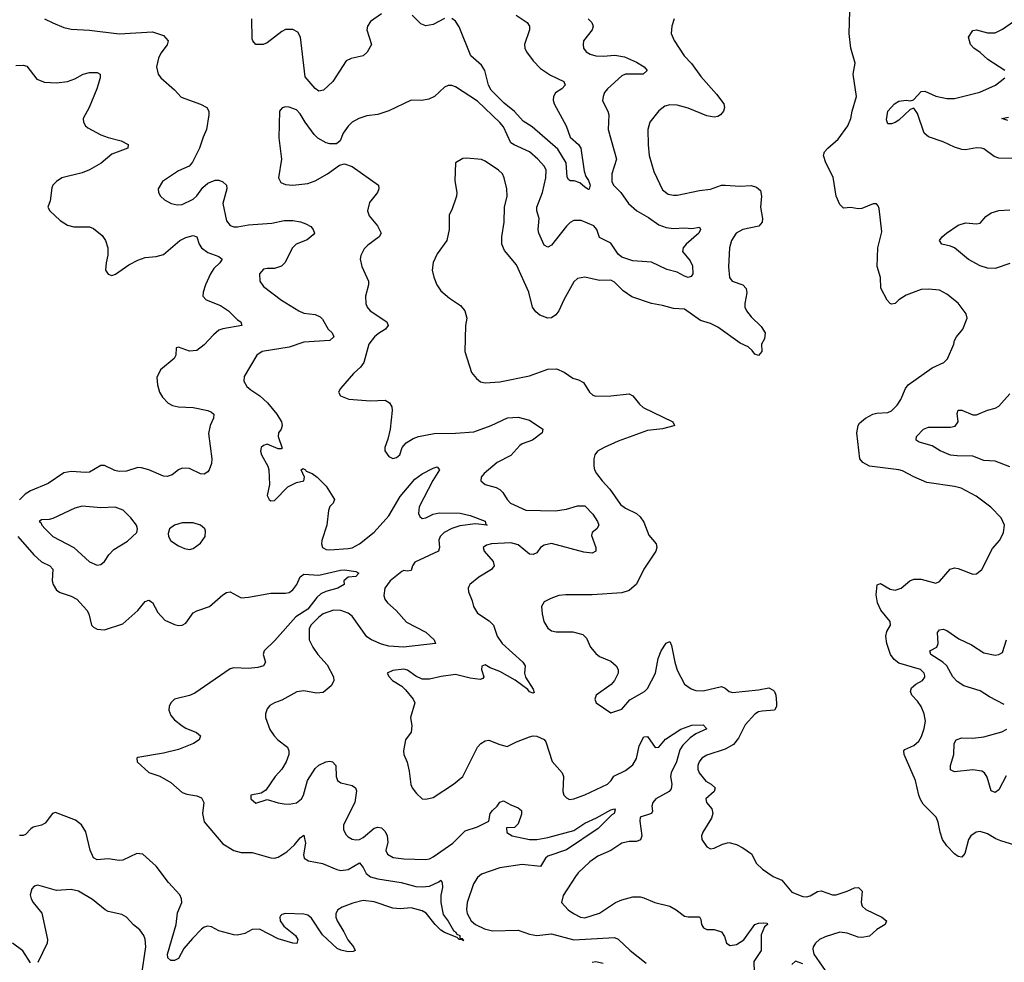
# Model space of a CAD drawing. Header units: inches. Extents: x 2143765 to 2212928, y 878963 to 1017374.
# Tile 235 of 256: x 2160731 to 2166060, y 1001906 to 1007005. Entities that reach past the tile are written whole.
import ezdxf

# ---------------------------------------------------------------- set-up
doc = ezdxf.new("R2010")
doc.units = ezdxf.units.IN
doc.header["$MEASUREMENT"] = 0
doc.layers.add('C1060', color=7, linetype='Continuous')

msp = doc.modelspace()

# ---------------------------------------------------------------- linework, layer by layer
at = {"layer": 'C1060', "color": 5}
for points, elevation in [([(2162690, 1007036.8), (2162630, 1006994.2), (2162614, 1006970), (2162610.2, 1006950), (2162635.3, 1006870), (2162611.3, 1006828.7), (2162590, 1006808.3), (2162525.4, 1006794.6), (2162498.5, 1006781.5), (2162427, 1006670), (2162376.1, 1006623.9), (2162350, 1006618.7), (2162330, 1006631.8), (2162276, 1006696), (2162250.7, 1006910.7), (2162237.2, 1006937.2), (2162210, 1006951.2), (2162170, 1006951.1), (2162150, 1006940.5), (2162070, 1006878.9), (2162049.7, 1006869.7), (2162009.7, 1006869.7), (2161993.6, 1006890), (2161990, 1006902), (2161986.9, 1007010)], 340), ([(2163030, 1007010.7), (2162970, 1006979.3), (2162930, 1006971.9), (2162902, 1006982), (2162855.1, 1007030)], 340), ([(2163418.4, 1007030), (2163477.1, 1006990), (2163490.4, 1006970), (2163490.3, 1006950), (2163464, 1006870), (2163465.3, 1006850), (2163474.3, 1006830), (2163510, 1006782.6), (2163550, 1006740.9), (2163604.5, 1006704.5), (2163676.4, 1006670), (2163683.1, 1006650), (2163664.9, 1006630), (2163631.8, 1006608.2), (2163620.7, 1006590), (2163618.8, 1006570), (2163623.2, 1006550), (2163688.4, 1006430), (2163710.3, 1006370), (2163755.6, 1006330), (2163768.9, 1006310), (2163786.1, 1006186.1), (2163795.8, 1006155.8), (2163810, 1006135.3), (2163819.2, 1006110), (2163812.7, 1006087.2), (2163810, 1006085.6), (2163790, 1006098.9), (2163763, 1006123), (2163733.2, 1006133.2), (2163710, 1006133.3), (2163700.8, 1006140.8), (2163693.7, 1006153.7), (2163688.2, 1006230), (2163643.7, 1006303.7), (2163504.9, 1006424.9), (2163456, 1006456), (2163410, 1006508.3), (2163353.6, 1006553.6), (2163283.9, 1006623.9), (2163268.6, 1006650), (2163248.6, 1006730), (2163230, 1006758.3), (2163173.6, 1006810), (2163110, 1006965.8), (2163090, 1006996.5), (2163070, 1007010.7)], 340), ([(2166164.5, 1002524.5), (2166042.3, 1002562.3), (2166014.1, 1002574.1), (2165970, 1002601.3), (2165930, 1002613.7), (2165907.3, 1002610), (2165878.7, 1002590), (2165866.7, 1002570), (2165846.1, 1002493.9), (2165830, 1002474.5), (2165810, 1002478), (2165790, 1002492.8), (2165750, 1002535.1), (2165726.3, 1002570), (2165712.5, 1002610), (2165703, 1002663), (2165691.1, 1002690), (2165622.1, 1002762.1), (2165606.5, 1002786.5), (2165597, 1002810), (2165579.8, 1002890), (2165518, 1003030), (2165516.9, 1003050), (2165522.4, 1003057.6), (2165570, 1003078.5), (2165598.2, 1003101.8), (2165612.7, 1003127.3), (2165627.2, 1003170), (2165633.2, 1003210), (2165626.2, 1003250), (2165609.8, 1003290), (2165590, 1003318.9), (2165559.7, 1003350), (2165552.8, 1003370), (2165558, 1003390), (2165580.7, 1003410), (2165617.6, 1003430), (2165630, 1003447.7), (2165630, 1003455.3), (2165627.1, 1003470), (2165606, 1003490), (2165490, 1003523.7), (2165463.6, 1003543.6), (2165444.5, 1003570), (2165425.4, 1003630), (2165419, 1003670), (2165424.1, 1003695.9), (2165445.1, 1003730), (2165443.1, 1003750), (2165392, 1003810), (2165373.6, 1003850), (2165366, 1003894), (2165372.1, 1003947.9), (2165390, 1003955.5), (2165443.4, 1003923.4), (2165470, 1003918), (2165502, 1003930), (2165549.6, 1003970), (2165570, 1003978), (2165610, 1003978), (2165690, 1003957.1), (2165710, 1003964.9), (2165767.5, 1004032.5), (2165790, 1004039.5), (2165810, 1004036.4), (2165890, 1004004.9), (2165910, 1004007.3), (2165939.5, 1004030), (2165995.6, 1004144.4), (2166037, 1004190), (2166055.1, 1004230), (2166060.9, 1004270), (2166043.7, 1004310), (2165987.2, 1004367.2), (2165907.2, 1004427.2), (2165826, 1004470), (2165790, 1004480.4), (2165641.1, 1004501.1), (2165570, 1004531.4), (2165510, 1004564.7), (2165490.3, 1004570.3), (2165330, 1004589.3), (2165294, 1004610), (2165278.5, 1004630), (2165262, 1004770), (2165268.7, 1004810), (2165277.5, 1004822.5), (2165309.6, 1004850), (2165349, 1004871), (2165370, 1004876.9), (2165430, 1004880.3), (2165450.6, 1004889.4), (2165479.6, 1004920.4), (2165499.7, 1004950), (2165526.3, 1005010), (2165540.5, 1005030), (2165670, 1005122.3), (2165732.7, 1005150), (2165752.3, 1005170), (2165787.3, 1005250), (2165791.6, 1005270), (2165802.4, 1005290), (2165835.1, 1005330), (2165859.5, 1005390), (2165853.4, 1005413.4), (2165811.4, 1005471.4), (2165750, 1005519.5), (2165710, 1005540.7), (2165650, 1005547.6), (2165610, 1005545.1), (2165530, 1005514), (2165490.3, 1005489.7), (2165470, 1005469.5), (2165450, 1005466), (2165442, 1005470), (2165426.8, 1005486.8), (2165391.6, 1005551.6), (2165389.8, 1005610), (2165372.9, 1005670), (2165375.8, 1005770), (2165396.6, 1005856.6), (2165383.1, 1005983.1), (2165378, 1005998), (2165368.7, 1006008.7), (2165350, 1006009), (2165290, 1005983.7), (2165270, 1005982), (2165230, 1005989.6), (2165190, 1005984.5), (2165170, 1006005.2), (2165150, 1006049.3), (2165133.5, 1006153.5), (2165095.1, 1006230), (2165081.6, 1006270), (2165083, 1006277), (2165087, 1006290), (2165104.5, 1006310), (2165161.1, 1006358.9), (2165212.6, 1006430), (2165229.7, 1006470), (2165236.2, 1006510), (2165260.4, 1006590), (2165242.9, 1006710), (2165252.3, 1006770), (2165229.4, 1006850), (2165220.9, 1006930), (2165224.5, 1007050)], 380), ([(2160866, 1007010), (2160910, 1006987.6), (2160970, 1006963.1), (2161010, 1006953.1), (2161110, 1006948.9), (2161270, 1006927.9), (2161450, 1006938.8), (2161510, 1006918.8), (2161534.8, 1006890), (2161530, 1006868.7), (2161495.5, 1006824.5), (2161483.4, 1006796.6), (2161472.4, 1006750), (2161480.4, 1006710), (2161494.9, 1006690), (2161570, 1006624.9), (2161604.8, 1006584.8), (2161710, 1006547.9), (2161744.4, 1006530), (2161755.6, 1006510), (2161755.6, 1006490), (2161742.6, 1006410), (2161724.2, 1006370), (2161704.9, 1006310), (2161665.8, 1006234.2), (2161647.7, 1006212.3), (2161590, 1006186.3), (2161504.4, 1006130), (2161480.5, 1006090), (2161482, 1006070), (2161492.7, 1006050), (2161515.5, 1006030), (2161551.2, 1006011.2), (2161583.7, 1006003.7), (2161610, 1006005.5), (2161670, 1006033.4), (2161690, 1006052.2), (2161722.9, 1006097.1), (2161750, 1006120.9), (2161790, 1006137), (2161810, 1006137), (2161830, 1006128.5), (2161850.5, 1006110), (2161852.4, 1006090), (2161830.2, 1006010), (2161850, 1005917.3), (2161871.1, 1005891.1), (2161890, 1005884.5), (2161910, 1005885), (2161970, 1005895.9), (2162095.5, 1005904.5), (2162162.3, 1005917.7), (2162210, 1005918.2), (2162251.7, 1005911.7), (2162280.5, 1005900.5), (2162306.3, 1005886.3), (2162319.3, 1005870), (2162327.2, 1005850), (2162319.7, 1005840.3), (2162286.8, 1005813.2), (2162228.5, 1005790), (2162208.5, 1005770), (2162196.4, 1005750), (2162168.9, 1005691.1), (2162148.8, 1005671.2), (2162110, 1005658.7), (2162070, 1005659.7), (2162050, 1005655.6), (2162028.9, 1005630), (2162030.4, 1005590), (2162050, 1005562), (2162148, 1005488), (2162242.4, 1005430), (2162270, 1005417.8), (2162330, 1005409.1), (2162356.7, 1005396.7), (2162370, 1005384.4), (2162400.6, 1005330), (2162423.2, 1005310), (2162431.8, 1005290), (2162410, 1005269.9), (2162270, 1005261.2), (2162190, 1005232.5), (2162042.8, 1005210), (2162015.5, 1005190), (2161945.9, 1005074.1), (2161944.9, 1005050), (2161961, 1005021), (2161981.7, 1005001.7), (2162030.9, 1004970.9), (2162072.2, 1004932.2), (2162123.6, 1004870), (2162148.9, 1004830), (2162151.8, 1004810), (2162145.7, 1004790), (2162131.6, 1004770), (2162130.2, 1004750), (2162152.8, 1004687.2), (2162150, 1004683.6), (2162130, 1004684.1), (2162070, 1004708.2), (2162050, 1004702), (2162038, 1004690), (2162035.5, 1004670), (2162040.5, 1004650), (2162074.9, 1004590), (2162079.3, 1004570), (2162082.8, 1004490), (2162071.3, 1004430), (2162082, 1004410), (2162090, 1004402), (2162110, 1004404.7), (2162182.7, 1004477.3), (2162230, 1004502), (2162269, 1004511), (2162272.7, 1004530), (2162254, 1004570), (2162263.6, 1004576.4), (2162278, 1004570), (2162282.6, 1004562.6), (2162313.4, 1004550), (2162342, 1004530), (2162390, 1004480.5), (2162434.6, 1004410), (2162428.4, 1004390), (2162409.3, 1004370.7), (2162402, 1004350), (2162393.5, 1004270), (2162367.3, 1004187.3), (2162365.2, 1004170), (2162370.3, 1004150.3), (2162390, 1004139), (2162410, 1004137.3), (2162510, 1004143.5), (2162530, 1004147.8), (2162570, 1004170.2), (2162650, 1004233.2), (2162730, 1004321.8), (2162790, 1004425.5), (2162870, 1004519.3), (2162910, 1004547.3), (2162970, 1004579.5), (2162990, 1004585.5), (2163003.8, 1004570), (2162967.8, 1004512.2), (2162892.8, 1004370), (2162890, 1004334), (2162897.3, 1004317.3), (2162910, 1004306), (2162930, 1004310.4), (2162969.8, 1004330.2), (2163002.2, 1004337.8), (2163115.8, 1004335.8), (2163170, 1004322.8), (2163250, 1004291.5), (2163254.8, 1004274.8), (2163262, 1004270), (2163197.4, 1004277.4), (2163113, 1004267), (2163070, 1004253.2), (2163028.8, 1004231.2), (2163007.6, 1004210), (2162999.8, 1004190), (2163003.5, 1004150), (2162998, 1004130), (2162870.2, 1004070), (2162857.4, 1004050), (2162850, 1004024.4), (2162830, 1004021.7), (2162810, 1004025.5), (2162800.2, 1004019.8), (2162736.3, 1003970), (2162707.5, 1003930), (2162701.7, 1003890), (2162707.8, 1003870), (2162721.8, 1003850), (2162768.5, 1003808.5), (2162825.3, 1003745.3), (2162930, 1003691.8), (2162974.4, 1003650), (2162981, 1003630), (2162809.5, 1003610.5), (2162730, 1003616.2), (2162690, 1003626), (2162635.3, 1003650), (2162610, 1003667), (2162530, 1003777.7), (2162510, 1003793.6), (2162470, 1003809.1), (2162430, 1003809.9), (2162373.4, 1003790), (2162350, 1003773.2), (2162307.9, 1003730), (2162298.3, 1003710), (2162298.7, 1003650), (2162318, 1003610), (2162345.3, 1003570), (2162394.8, 1003514.8), (2162428.9, 1003450), (2162431.6, 1003428.4), (2162417.8, 1003402.2), (2162374.3, 1003365.7), (2162337.6, 1003362.4), (2162270, 1003374.8), (2162231.3, 1003368.7), (2162150, 1003322.9), (2162110, 1003309.4), (2162085.5, 1003294.5), (2162070, 1003277.2), (2162061.6, 1003250), (2162062.4, 1003230), (2162084.8, 1003164.8), (2162108, 1003130), (2162127.7, 1003110), (2162180.5, 1003070), (2162188.5, 1003050), (2162188.5, 1003030), (2162174.4, 1002990), (2162150.4, 1002950), (2162113.4, 1002910), (2162062.8, 1002837.2), (2162038.8, 1002821.2), (2161982, 1002810), (2161982, 1002790), (2162010, 1002767.3), (2162070, 1002786), (2162130, 1002768), (2162163.4, 1002763.4), (2162190, 1002761.6), (2162230, 1002768.8), (2162256.9, 1002790), (2162267.1, 1002810), (2162289.7, 1002890), (2162330, 1002954.4), (2162350, 1002972.4), (2162389, 1002990), (2162410, 1002994), (2162424.7, 1002990), (2162443, 1002970), (2162444.2, 1002910), (2162450.5, 1002890), (2162470, 1002877), (2162530, 1002862.6), (2162548.2, 1002850), (2162553.5, 1002833.5), (2162545.8, 1002770), (2162484.6, 1002650), (2162484.4, 1002624.4), (2162497.3, 1002597.3), (2162510, 1002583.8), (2162531.5, 1002571.5), (2162550, 1002567.9), (2162570, 1002570.2), (2162590, 1002581.5), (2162649.4, 1002630.6), (2162670, 1002636.3), (2162690, 1002632.8), (2162710, 1002613.7), (2162720.2, 1002590), (2162724.2, 1002555.8), (2162713.7, 1002510), (2162722.4, 1002490), (2162753.5, 1002473.5), (2162810, 1002464.9), (2162930, 1002462.4), (2162950, 1002466.2), (2162970, 1002476.5), (2163074.8, 1002550), (2163142.2, 1002617.8), (2163210, 1002639.1), (2163270.5, 1002669.5), (2163278.3, 1002710), (2163290, 1002727.3), (2163315.6, 1002750), (2163330, 1002772.4), (2163350, 1002779.5), (2163390, 1002757), (2163430, 1002741.7), (2163446.5, 1002726.5), (2163447.8, 1002707.8), (2163430, 1002655.3), (2163410, 1002635.3), (2163366.8, 1002633.2), (2163368.7, 1002608.7), (2163396.3, 1002590), (2163490, 1002569.4), (2163529.5, 1002569.5), (2163590, 1002580.4), (2163730, 1002618.4), (2163790, 1002658.5), (2163853.1, 1002686.9), (2163930, 1002730.2), (2163950, 1002735.3), (2163954.9, 1002730), (2163948.2, 1002710), (2163936.6, 1002703.4), (2163861.6, 1002630), (2163690, 1002514.9), (2163590, 1002480.4), (2163577.5, 1002470), (2163550, 1002424.1), (2163450, 1002435.1), (2163330, 1002416.2), (2163230, 1002382.9), (2163210, 1002364.7), (2163187.7, 1002330), (2163154, 1002230), (2163149.4, 1002190.6), (2163152.7, 1002170), (2163174.3, 1002130), (2163198.2, 1002110), (2163246.9, 1002086.9), (2163290, 1002076.9), (2163430, 1002079.1), (2163490, 1002058.9), (2163530, 1002050.7), (2163610, 1002059), (2163730, 1002027.7), (2163950, 1002039.5), (2163970.2, 1002030.2), (2164034.9, 1001970), (2164122, 1001902)], 340), ([(2163808, 1007010), (2163828.6, 1006988.6), (2163834.4, 1006970), (2163830.3, 1006950), (2163783.7, 1006890), (2163780.3, 1006870), (2163783.1, 1006850), (2163797, 1006830), (2163818, 1006818), (2163849.5, 1006809.5), (2163890, 1006806.8), (2163952.8, 1006812.8), (2164004.5, 1006804.5), (2164070, 1006775.4), (2164110.4, 1006750), (2164128.2, 1006730), (2164106, 1006710), (2164010, 1006709.9), (2163990, 1006701.6), (2163912.2, 1006630), (2163896.5, 1006610), (2163888.4, 1006590), (2163885.3, 1006565.3), (2163914.6, 1006510), (2163920.2, 1006490), (2163915.9, 1006410), (2163960.6, 1006250), (2163935.9, 1006170), (2163935.6, 1006130), (2163944.5, 1006110), (2163985.2, 1006070), (2164025.5, 1006010), (2164071.8, 1005970), (2164135, 1005935), (2164190, 1005894.8), (2164230, 1005880.4), (2164270, 1005875), (2164330, 1005878.7), (2164370, 1005875.4), (2164410, 1005882.4), (2164416.9, 1005870), (2164406.3, 1005850), (2164338.7, 1005790), (2164323.1, 1005770), (2164318.7, 1005750), (2164360.6, 1005700.6), (2164372.5, 1005672.5), (2164373.7, 1005630), (2164365.3, 1005614.7), (2164350, 1005610.7), (2164330, 1005617.7), (2164290, 1005638.1), (2164234.2, 1005654.2), (2164150, 1005692.6), (2164050, 1005699.7), (2163990, 1005720.7), (2163970, 1005737.2), (2163930, 1005796.5), (2163870, 1005827.1), (2163855, 1005870), (2163838.5, 1005890), (2163770, 1005918.4), (2163730, 1005918.5), (2163710, 1005906.8), (2163690, 1005887.6), (2163610, 1005785.1), (2163590, 1005773.6), (2163570, 1005785.1), (2163541.4, 1005850), (2163538.2, 1005870), (2163542.2, 1005930), (2163529.9, 1005970), (2163529.9, 1005989.9), (2163560.5, 1006070), (2163579, 1006150), (2163579.9, 1006190), (2163571.2, 1006210), (2163535.9, 1006250), (2163490, 1006289), (2163406.9, 1006326.9), (2163390, 1006338.8), (2163350, 1006425.7), (2163330, 1006448.8), (2163210, 1006564.2), (2163090, 1006641.6), (2163070, 1006649.6), (2163050, 1006649.5), (2163030, 1006639.3), (2162976.3, 1006590), (2162945.5, 1006574.5), (2162908.2, 1006568.2), (2162850.4, 1006569.6), (2162730, 1006511.3), (2162670, 1006492), (2162610, 1006484.2), (2162566.8, 1006470), (2162530, 1006449.6), (2162510, 1006429.5), (2162482, 1006390), (2162466, 1006350), (2162446, 1006334), (2162410, 1006332.8), (2162390, 1006338.4), (2162344.3, 1006364.3), (2162324.4, 1006384.4), (2162276, 1006450), (2162250, 1006495.1), (2162230, 1006516.4), (2162190, 1006532.2), (2162170, 1006532.8), (2162152.8, 1006527.2), (2162137.3, 1006510), (2162134.5, 1006365.5), (2162148.3, 1006250), (2162131.8, 1006150), (2162144.6, 1006124.6), (2162170, 1006114), (2162210, 1006109.3), (2162290, 1006118), (2162330, 1006133.6), (2162398, 1006170), (2162462, 1006218), (2162490, 1006224.9), (2162531, 1006211), (2162674, 1006110), (2162675.8, 1006090), (2162667.2, 1006070), (2162624.3, 1006015.7), (2162613.8, 1005970), (2162623.5, 1005943.5), (2162668.4, 1005890), (2162687.3, 1005850), (2162677.3, 1005830), (2162614.9, 1005785.1), (2162595.1, 1005764.9), (2162577, 1005730), (2162573.7, 1005710), (2162582.4, 1005670), (2162619.3, 1005590), (2162619.5, 1005570), (2162603.1, 1005510), (2162604.9, 1005470), (2162612.4, 1005450), (2162628.2, 1005430), (2162719, 1005370), (2162725.3, 1005350), (2162711.6, 1005330), (2162672.4, 1005307.6), (2162651.3, 1005290), (2162621.1, 1005250), (2162594, 1005150), (2162575.6, 1005124.4), (2162538, 1005090), (2162466.8, 1005010), (2162456, 1004990), (2162466.8, 1004970), (2162512.4, 1004952.4), (2162630, 1004943.7), (2162710, 1004947.3), (2162733, 1004933), (2162744.9, 1004910), (2162748, 1004890), (2162736.3, 1004790), (2162724.5, 1004735.5), (2162707.3, 1004690), (2162707.7, 1004672.3), (2162730, 1004641), (2162750, 1004631), (2162770, 1004636), (2162788.7, 1004650), (2162801.2, 1004690), (2162823.9, 1004716.1), (2162860.8, 1004739.2), (2162889.7, 1004750.3), (2162974, 1004766), (2163090, 1004767.9), (2163190, 1004776.1), (2163282.4, 1004810), (2163371.9, 1004851.9), (2163430, 1004854.9), (2163490, 1004838.4), (2163562.8, 1004790), (2163559.1, 1004770), (2163506.8, 1004730), (2163450.3, 1004709.7), (2163438.5, 1004701.5), (2163390, 1004647.6), (2163314.9, 1004610), (2163244.9, 1004550), (2163228.4, 1004530), (2163228, 1004510), (2163250.8, 1004490), (2163310, 1004474), (2163330, 1004463.6), (2163347, 1004447), (2163369, 1004410), (2163387.4, 1004390), (2163470.7, 1004350.7), (2163630, 1004348.5), (2163690, 1004357.5), (2163750, 1004375.4), (2163790, 1004374.2), (2163833.2, 1004330), (2163859, 1004290), (2163865.3, 1004270), (2163854.4, 1004250), (2163830.5, 1004230), (2163826.3, 1004213.7), (2163850.4, 1004149.6), (2163850.3, 1004129.7), (2163830, 1004119.7), (2163784, 1004124), (2163610, 1004171.6), (2163570, 1004162.8), (2163550, 1004149.7), (2163530, 1004121.2), (2163510, 1004111.4), (2163490, 1004112.8), (2163430, 1004163.4), (2163390, 1004174.9), (2163284.7, 1004170), (2163257.8, 1004162.2), (2163239.3, 1004150), (2163245.7, 1004130), (2163294.5, 1004074.5), (2163298.7, 1004050), (2163284.4, 1004030), (2163217.1, 1003990), (2163167.7, 1003950), (2163161.7, 1003938.3), (2163158, 1003930), (2163160.5, 1003910), (2163180.3, 1003860.3), (2163186.7, 1003830), (2163210, 1003794.9), (2163272.9, 1003752.9), (2163295.8, 1003730), (2163314.9, 1003670), (2163343.1, 1003630), (2163454.6, 1003530), (2163467, 1003510), (2163464.2, 1003470), (2163468.9, 1003448.9), (2163510, 1003382.4), (2163515, 1003365), (2163510, 1003362.2), (2163490, 1003369.3), (2163481.4, 1003381.4), (2163412.3, 1003432.3), (2163330, 1003479.1), (2163278.2, 1003498.2), (2163250, 1003514.5), (2163232.5, 1003507.5), (2163230.4, 1003490), (2163242.8, 1003450), (2163238.5, 1003441.5), (2163224, 1003436), (2163170, 1003443), (2163090, 1003463.1), (2163012.5, 1003452.5), (2162950, 1003437.7), (2162910, 1003438), (2162874.5, 1003454.5), (2162830, 1003486), (2162810, 1003490.8), (2162750, 1003484.2), (2162720.7, 1003470), (2162730.5, 1003450), (2162748.4, 1003430), (2162798.7, 1003398.7), (2162819.2, 1003379.2), (2162860.7, 1003330), (2162870.7, 1003310), (2162846, 1003230), (2162854.4, 1003185.6), (2162850.8, 1003150), (2162818.8, 1003110), (2162808.2, 1003050), (2162810.7, 1003030), (2162827.7, 1002987.7), (2162839.9, 1002939.9), (2162847.9, 1002867.9), (2162854.8, 1002850), (2162878.5, 1002818.5), (2162910, 1002790.8), (2162930, 1002787.7), (2162970, 1002798), (2163079, 1002870), (2163129.4, 1002910.6), (2163209.7, 1003070), (2163227.6, 1003090), (2163250, 1003104.2), (2163270, 1003107), (2163330, 1003083.1), (2163370, 1003072.7), (2163420.9, 1003099.1), (2163490, 1003124.6), (2163510, 1003130.3), (2163530, 1003128.7), (2163570, 1003110.3), (2163579.1, 1003099.1), (2163612.7, 1002992.7), (2163667.8, 1002930), (2163674.9, 1002910), (2163670.3, 1002830.3), (2163677.1, 1002810), (2163690, 1002795.5), (2163707.2, 1002787.2), (2163730, 1002790.3), (2163790, 1002812.3), (2163912.3, 1002870), (2163932.3, 1002890), (2163946.6, 1002913.4), (2164010, 1002943.7), (2164050, 1002974.3), (2164070, 1003008.4), (2164083.2, 1003076.8), (2164110, 1003125.7), (2164130, 1003127), (2164170, 1003067.9), (2164190, 1003068.9), (2164226.7, 1003113.3), (2164310, 1003167.1), (2164370, 1003189.2), (2164430.5, 1003190), (2164450.4, 1003169.6), (2164390, 1003142.2), (2164359.9, 1003120.1), (2164320.4, 1003079.6), (2164304.5, 1003055.5), (2164285.8, 1002990), (2164257.6, 1002930), (2164253.6, 1002910), (2164260.1, 1002870), (2164256.5, 1002843.5), (2164246.5, 1002830), (2164174.9, 1002790), (2164158.3, 1002770), (2164153.4, 1002750), (2164156.4, 1002723.6), (2164150.8, 1002710), (2164090.4, 1002690), (2164088.4, 1002670), (2164098, 1002590), (2164092, 1002568), (2164070, 1002558.5), (2164030, 1002559.8), (2163990, 1002549.8), (2163930.1, 1002509.9), (2163860.7, 1002479.3), (2163817.6, 1002450), (2163754, 1002390), (2163738.7, 1002370), (2163673, 1002267), (2163664, 1002230), (2163700.5, 1002190), (2163728.2, 1002170), (2163767.3, 1002150), (2163790, 1002146.7), (2163870, 1002171.7), (2163956.8, 1002230), (2163990, 1002244.5), (2164050, 1002260.5), (2164090, 1002260.2), (2164110, 1002255.4), (2164169.1, 1002229.1), (2164250.1, 1002210.1), (2164284.9, 1002190), (2164330, 1002155.5), (2164350, 1002151.1), (2164410, 1002152.4), (2164417.5, 1002137.5), (2164421.7, 1002110), (2164431.7, 1002091.7), (2164450, 1002084), (2164490, 1002083.7), (2164530.3, 1002070.3), (2164545.7, 1002045.7), (2164557.1, 1002010), (2164577.3, 1001997.3), (2164610, 1002002.2), (2164650, 1002026.5), (2164711, 1002110), (2164730, 1002118.2), (2164758.9, 1002118.9), (2164776.9, 1002116.9), (2164778.9, 1002110), (2164762.9, 1002097.1), (2164745.2, 1002054.8), (2164744.1, 1001970), (2164705.5, 1001910), (2164706.3, 1001850)], 360), ([(2164272.7, 1007010), (2164260.4, 1006970), (2164256.4, 1006930), (2164272.7, 1006892.7), (2164327.2, 1006810), (2164367.3, 1006767.3), (2164418, 1006698), (2164502.7, 1006602.7), (2164541.6, 1006550), (2164545.5, 1006530), (2164540.5, 1006510), (2164524.9, 1006490), (2164510, 1006481.3), (2164490, 1006478), (2164450, 1006484), (2164350, 1006526.2), (2164290, 1006542), (2164250, 1006544.7), (2164223.8, 1006536.2), (2164190, 1006511.8), (2164141.5, 1006450), (2164131.3, 1006410), (2164132.1, 1006327.9), (2164138.8, 1006270), (2164163.8, 1006183.8), (2164210, 1006084.9), (2164241.3, 1006061.3), (2164270, 1006054.9), (2164290, 1006056), (2164410, 1006080.9), (2164470, 1006087.8), (2164530, 1006108.8), (2164550, 1006110.4), (2164630, 1006104.2), (2164690, 1006107.2), (2164719.6, 1006099.6), (2164740.4, 1006080.4), (2164746.4, 1006050), (2164740.3, 1005990), (2164752, 1005930), (2164750.3, 1005909.7), (2164731.8, 1005888.2), (2164646, 1005870), (2164608.4, 1005850), (2164583.7, 1005810), (2164573.4, 1005770), (2164567.4, 1005667.4), (2164573, 1005610), (2164587.7, 1005590), (2164644.9, 1005570), (2164663.1, 1005550), (2164666.7, 1005526.7), (2164656.5, 1005470), (2164656.9, 1005450), (2164664.6, 1005430), (2164690, 1005397.1), (2164745.1, 1005345.1), (2164766.8, 1005310), (2164762, 1005278), (2164746, 1005250), (2164747.3, 1005210), (2164730, 1005187.6), (2164710, 1005196), (2164696.1, 1005216.1), (2164674.9, 1005234.9), (2164630, 1005255.6), (2164510, 1005341.6), (2164470, 1005361.1), (2164416.8, 1005376.8), (2164330, 1005439.7), (2164270, 1005442.4), (2164210, 1005458.8), (2164150, 1005468.8), (2164045, 1005505), (2163997.7, 1005537.7), (2163950, 1005585.6), (2163930, 1005596.3), (2163870, 1005594), (2163790, 1005611.6), (2163750, 1005605.6), (2163730, 1005587), (2163676, 1005490), (2163648.9, 1005430), (2163632.3, 1005407.7), (2163610, 1005392.8), (2163590, 1005390.9), (2163546.9, 1005406.9), (2163525.1, 1005425.1), (2163507.4, 1005450), (2163486.4, 1005530), (2163419.5, 1005679.5), (2163355.9, 1005755.9), (2163341.1, 1005790), (2163340.4, 1005830), (2163354.3, 1005910), (2163354.7, 1005990), (2163369.6, 1006050), (2163367.3, 1006090), (2163354, 1006150), (2163343.6, 1006170), (2163323.6, 1006190), (2163250, 1006239.7), (2163230, 1006248.2), (2163150, 1006255.8), (2163130, 1006254), (2163090.7, 1006230), (2163086.2, 1006133.8), (2163098, 1006070), (2163095.5, 1006050), (2163070, 1005975.3), (2163056.3, 1005950), (2163055.5, 1005870), (2163042.4, 1005810), (2162990, 1005739), (2162968.6, 1005691.4), (2162964.4, 1005650), (2162972.1, 1005612.1), (2162988.4, 1005570), (2163010, 1005537.3), (2163058, 1005498), (2163118, 1005458), (2163140.7, 1005430), (2163150.7, 1005390), (2163144, 1005350), (2163140.5, 1005210), (2163176.3, 1005096.3), (2163203.4, 1005063.4), (2163225.3, 1005045.3), (2163250, 1005040.4), (2163330, 1005044.9), (2163490, 1005078.3), (2163590, 1005114.6), (2163635.8, 1005115.8), (2163678.4, 1005098.4), (2163724.7, 1005064.7), (2163755.8, 1005055.8), (2163782, 1005042), (2163815.5, 1004990), (2163833.7, 1004973.7), (2163850, 1004969.1), (2163930, 1004970.3), (2164030, 1004980.4), (2164050, 1004970.5), (2164085.5, 1004925.5), (2164106.6, 1004906.6), (2164266.8, 1004830), (2164274.8, 1004810), (2164271.5, 1004808.5), (2164210, 1004791.1), (2164130, 1004782.9), (2163970, 1004724.2), (2163894.4, 1004690), (2163858.4, 1004670), (2163844.4, 1004650), (2163838.4, 1004630), (2163838, 1004590), (2163842, 1004570), (2163853, 1004550), (2163883.8, 1004510), (2163926, 1004466), (2163982.2, 1004382.2), (2164010, 1004361.6), (2164070, 1004333.6), (2164090, 1004315.3), (2164110, 1004286.7), (2164136.8, 1004216.8), (2164177, 1004170), (2164180.3, 1004150), (2164174.3, 1004130), (2164110, 1004031.6), (2164068.8, 1003951.2), (2164030, 1003917.4), (2163990, 1003904.2), (2163830, 1003892.9), (2163686.6, 1003893.4), (2163650, 1003889.5), (2163606.4, 1003873.6), (2163570, 1003855.3), (2163556, 1003830), (2163559.1, 1003790), (2163568.5, 1003750), (2163590, 1003714), (2163610, 1003699.3), (2163634.2, 1003694.2), (2163725.8, 1003694.2), (2163779.3, 1003679.3), (2163799.7, 1003659.7), (2163821.3, 1003610), (2163850, 1003577.1), (2163870, 1003560.5), (2163930, 1003534), (2163958.8, 1003510), (2163970.7, 1003490), (2163970.7, 1003470), (2163950.6, 1003430), (2163931.7, 1003408.3), (2163850.8, 1003350), (2163844, 1003330), (2163850.8, 1003310), (2163930, 1003254.8), (2163990, 1003274.8), (2164033.6, 1003326.4), (2164112.8, 1003370), (2164130, 1003386), (2164172.9, 1003470), (2164186.6, 1003550), (2164203.1, 1003590), (2164230, 1003632), (2164250, 1003642), (2164259.4, 1003619.4), (2164276.6, 1003530), (2164290, 1003486.4), (2164330, 1003410.4), (2164365.2, 1003385.2), (2164390, 1003376.9), (2164430, 1003374), (2164530, 1003397.4), (2164550, 1003388.8), (2164571.2, 1003371.2), (2164590, 1003364.9), (2164730, 1003379), (2164786, 1003390), (2164810, 1003378), (2164817.1, 1003370), (2164823.1, 1003350), (2164827.2, 1003310), (2164826.7, 1003290), (2164817.3, 1003270), (2164750, 1003264.4), (2164730, 1003259.8), (2164710, 1003247.8), (2164657.4, 1003190), (2164622, 1003118), (2164595.3, 1003084.7), (2164550, 1003058.5), (2164450, 1003027), (2164424, 1003010), (2164408.1, 1002990), (2164400.8, 1002970), (2164400.9, 1002950), (2164408.9, 1002930), (2164445.2, 1002885.2), (2164474, 1002870), (2164495.3, 1002850), (2164490, 1002829.6), (2164444.4, 1002790), (2164448.4, 1002770), (2164476.7, 1002736.7), (2164482, 1002710), (2164474.7, 1002685.3), (2164428.2, 1002610), (2164421.6, 1002590), (2164423.7, 1002570), (2164450, 1002530.5), (2164470, 1002519.5), (2164490, 1002523.1), (2164534.3, 1002545.7), (2164570, 1002553.7), (2164610, 1002543.6), (2164644.8, 1002524.8), (2164691.7, 1002491.7), (2164719.6, 1002439.6), (2164752, 1002410), (2164810, 1002370.3), (2164855.5, 1002350), (2164910, 1002285.7), (2164970, 1002261.1), (2164990, 1002259.5), (2165010, 1002265.7), (2165050, 1002288.9), (2165070, 1002291.7), (2165130, 1002271.4), (2165150, 1002271.3), (2165209.5, 1002290), (2165250, 1002309.1), (2165271.2, 1002311.2), (2165290.2, 1002290), (2165285.5, 1002230), (2165290.3, 1002210), (2165311.1, 1002191.1), (2165397.3, 1002150), (2165422.8, 1002130), (2165416, 1002110), (2165370, 1002082.6), (2165330, 1002047.7), (2165290, 1002039.4), (2165270, 1002041.1), (2165210, 1002063.2), (2165170, 1002068.2), (2165090, 1002044.2), (2165060.4, 1002030), (2165039.3, 1002010), (2165026, 1001990), (2165023.6, 1001976.4), (2165029.3, 1001950), (2165119.3, 1001819.3)], 380), ([(2166063.7, 1006730), (2165971.5, 1006790), (2165930, 1006827.1), (2165895.1, 1006850), (2165877, 1006870), (2165866, 1006910), (2165890, 1006946.8), (2165910, 1006950.4), (2165970, 1006934.3), (2166010, 1006932.8), (2166050, 1006952.9), (2166110, 1006994.6)], 360), ([(2160710, 1006757.4), (2160750, 1006759.5), (2160770, 1006753), (2160823.7, 1006683.7), (2160866.4, 1006666.4), (2160930, 1006662.6), (2160990, 1006670.2), (2161030, 1006684.2), (2161075.6, 1006710), (2161110, 1006719), (2161150, 1006719), (2161166, 1006710), (2161166.3, 1006690), (2161149.3, 1006630.7), (2161108.2, 1006530), (2161074.9, 1006470), (2161077.1, 1006450), (2161087.7, 1006430), (2161100.3, 1006420.3), (2161170, 1006382), (2161210, 1006366.7), (2161280.7, 1006350), (2161318, 1006330), (2161317.3, 1006310), (2161230, 1006277.1), (2161171.9, 1006228.1), (2161110, 1006192.7), (2161070, 1006176.8), (2160959.3, 1006150), (2160930.4, 1006130), (2160910, 1006109.6), (2160905.4, 1006094.6), (2160895.7, 1006024.3), (2160884.3, 1005990), (2160894, 1005970), (2160950, 1005918.3), (2160990, 1005894), (2161024.9, 1005884.9), (2161110, 1005884.9), (2161130, 1005875.6), (2161176.9, 1005836.9), (2161196.5, 1005810), (2161208.9, 1005770), (2161208.8, 1005731.2), (2161198.7, 1005690), (2161196.3, 1005650), (2161210, 1005628.2), (2161230, 1005620.5), (2161250, 1005628.4), (2161322, 1005678), (2161370, 1005703.1), (2161410, 1005718), (2161470, 1005723.1), (2161510, 1005733.7), (2161598.3, 1005810), (2161630, 1005826.8), (2161670, 1005838), (2161690.2, 1005830.2), (2161702.8, 1005790), (2161714.9, 1005770), (2161750, 1005746.2), (2161810, 1005723.7), (2161826.4, 1005710), (2161814.9, 1005690), (2161781.8, 1005658.2), (2161764.2, 1005630), (2161736.9, 1005570), (2161724.6, 1005530), (2161723.1, 1005510), (2161740.5, 1005490), (2161818, 1005458), (2161860.8, 1005430), (2161910, 1005382), (2161928, 1005370), (2161934, 1005350), (2161830, 1005333.2), (2161810, 1005324.6), (2161779.4, 1005300.6), (2161730, 1005245.4), (2161690, 1005215.6), (2161650, 1005211.5), (2161590, 1005233.5), (2161577.3, 1005230), (2161575.8, 1005190), (2161567.4, 1005172.6), (2161492.7, 1005110), (2161474, 1005070), (2161477.4, 1005030), (2161488.8, 1004990), (2161503.7, 1004963.7), (2161535.5, 1004930), (2161558.4, 1004918.4), (2161590, 1004910.2), (2161670, 1004906.4), (2161750, 1004890.2), (2161770, 1004881.3), (2161781.3, 1004870), (2161780.9, 1004850), (2161763.1, 1004810), (2161753.3, 1004766.7), (2161771, 1004629), (2161770, 1004604), (2161756.9, 1004570), (2161750, 1004559.6), (2161730, 1004546.6), (2161710, 1004548.3), (2161650, 1004576.4), (2161610, 1004579.1), (2161590, 1004569.7), (2161557.4, 1004542.6), (2161530, 1004533.6), (2161510, 1004534.6), (2161430, 1004569.8), (2161390, 1004579.8), (2161370, 1004581.8), (2161310, 1004562.9), (2161270, 1004560.6), (2161246.6, 1004566.6), (2161190, 1004593.7), (2161170, 1004593), (2161110, 1004558), (2161090, 1004555.1), (2161010, 1004561.6), (2160970, 1004554), (2160884.9, 1004495.1), (2160790, 1004455.9), (2160761, 1004439), (2160730, 1004406.8)], 320), ([(2166110, 1006254), (2166030, 1006256.4), (2166004.8, 1006264.8), (2165950, 1006305.4), (2165937.2, 1006310), (2165910, 1006310.8), (2165850, 1006301), (2165830, 1006303), (2165790, 1006315), (2165730, 1006343.9), (2165650.5, 1006370.5), (2165627, 1006390), (2165590, 1006498), (2165570, 1006526), (2165550, 1006519.5), (2165490, 1006460.7), (2165470, 1006449.4), (2165450, 1006441.2), (2165430, 1006442), (2165422.7, 1006462.7), (2165429.7, 1006510), (2165465.4, 1006550), (2165490, 1006563.9), (2165528.8, 1006568.8), (2165550, 1006564.9), (2165568.3, 1006571.7), (2165610, 1006615.5), (2165630, 1006618), (2165690, 1006590.3), (2165750, 1006578), (2165790, 1006578.2), (2165927.4, 1006612.6), (2166012.3, 1006650), (2166062.7, 1006690)], 360), ([(2166080.1, 1006460.1), (2166047, 1006470), (2166082.6, 1006477.4)], 340), ([(2166090, 1005685.7), (2166010, 1005659.6), (2165970, 1005660.9), (2165930, 1005672.9), (2165866.8, 1005706.8), (2165790, 1005770.8), (2165770, 1005779.8), (2165722, 1005790), (2165709.4, 1005809.4), (2165724.5, 1005830), (2165747.3, 1005850), (2165810, 1005894), (2165850, 1005906.7), (2165910, 1005900.9), (2165930, 1005904.9), (2165959.8, 1005940.3), (2165990, 1005959.5), (2166030, 1005973.4), (2166090, 1005976.4)], 360), ([(2166090, 1004586.3), (2166010, 1004616.5), (2165950, 1004619.5), (2165890, 1004643), (2165804.7, 1004644.7), (2165769.9, 1004649.9), (2165713, 1004673), (2165670, 1004699.1), (2165599.8, 1004719.7), (2165583.7, 1004730), (2165586, 1004750), (2165623.1, 1004790), (2165650, 1004799.8), (2165770, 1004800.5), (2165793.7, 1004806.3), (2165809.8, 1004830), (2165805.7, 1004874.3), (2165810, 1004892.2), (2165830, 1004892.4), (2165890, 1004867.1), (2165910, 1004867.1), (2165970, 1004892.9), (2166010, 1004902.8), (2166030, 1004914), (2166090, 1004980.3)], 360), ([(2160722, 1004210), (2160807.5, 1004110), (2160850, 1004071.8), (2160894, 1004050), (2160910, 1004032.4), (2160907.5, 1003970), (2160912.6, 1003950), (2160930, 1003919.5), (2160950, 1003905.3), (2161010, 1003887.2), (2161041.1, 1003870), (2161095.3, 1003810), (2161105.5, 1003790), (2161120.4, 1003730), (2161130, 1003718), (2161150, 1003707), (2161190, 1003704.6), (2161290, 1003737), (2161370, 1003808.9), (2161410, 1003857), (2161430, 1003864.2), (2161450, 1003852.4), (2161478.6, 1003798.6), (2161516.3, 1003756.3), (2161570, 1003732.9), (2161590, 1003728), (2161610, 1003729.2), (2161630, 1003740.9), (2161670, 1003795.4), (2161690, 1003806.8), (2161758, 1003830), (2161830, 1003894), (2161850, 1003906.4), (2161870.5, 1003910.5), (2161930, 1003877.6), (2161970, 1003880.3), (2162090, 1003902.6), (2162170, 1003903), (2162190, 1003907), (2162210, 1003921.2), (2162231.2, 1003950), (2162250, 1003990.4), (2162270, 1004005.5), (2162350, 1003999.8), (2162467.5, 1004027.5), (2162488.9, 1004028.9), (2162550, 1004020.5), (2162566.8, 1004010), (2162550, 1003993.2), (2162510, 1003989.3), (2162485.5, 1003970), (2162486.8, 1003950), (2162453, 1003930), (2162388.1, 1003911.9), (2162361.1, 1003898.9), (2162340.2, 1003879.8), (2162290, 1003816.4), (2162226.2, 1003773.8), (2162113.1, 1003646.9), (2162054.2, 1003590), (2162049.1, 1003570), (2162061.3, 1003530), (2162050.6, 1003510), (2162019.5, 1003500.5), (2161970, 1003494.9), (2161890, 1003498.9), (2161870, 1003493.8), (2161678.5, 1003361.5), (2161650.2, 1003349.8), (2161570, 1003329.6), (2161548.7, 1003310), (2161540.3, 1003290), (2161538.9, 1003270), (2161550, 1003240.5), (2161570, 1003217), (2161610, 1003184.9), (2161630, 1003171.6), (2161688, 1003148), (2161710.2, 1003130.2), (2161702.4, 1003110), (2161672, 1003090), (2161590, 1003056.8), (2161510, 1003037.6), (2161370, 1003013.2), (2161366, 1003010), (2161366.8, 1002990), (2161430, 1002933.4), (2161490, 1002912.4), (2161550, 1002878.7), (2161610, 1002824.9), (2161635.5, 1002815.5), (2161690, 1002805.8), (2161714.6, 1002794.6), (2161727.6, 1002770), (2161721.6, 1002710), (2161730, 1002666.3), (2161830, 1002546.5), (2161890.4, 1002510), (2161930, 1002499.8), (2161990, 1002500.6), (2162090, 1002470.2), (2162110, 1002468.7), (2162130, 1002473.9), (2162177, 1002503), (2162219, 1002541), (2162250, 1002579.5), (2162270, 1002594), (2162277.8, 1002550), (2162267.2, 1002487.2), (2162270.3, 1002470), (2162293.8, 1002453.8), (2162370, 1002439.8), (2162447.4, 1002407.4), (2162470, 1002402.8), (2162510, 1002408.4), (2162570, 1002443.2), (2162590, 1002418.5), (2162606.7, 1002386.7), (2162630, 1002368.9), (2162670, 1002358), (2162796.8, 1002336.8), (2162875.5, 1002315.5), (2162910, 1002313.5), (2162950, 1002318.2), (2162999.8, 1002340.2), (2163010.5, 1002350.5), (2163018, 1002338), (2163020.3, 1002310), (2163011, 1002269), (2163010.2, 1002230), (2163024, 1002164), (2163050, 1002128.9), (2163078.6, 1002078.6), (2163090.2, 1002070), (2163097.3, 1002057.3), (2163112.9, 1002050), (2163113.7, 1002033.7), (2163126.3, 1002033.7), (2163132.7, 1002027.3), (2163130, 1002022), (2163127.3, 1002027.3), (2163110, 1002028.4), (2163099.1, 1002039.1), (2163030, 1002067.2), (2163010, 1002080.2), (2162980.3, 1002110), (2162932, 1002172), (2162910, 1002184.5), (2162850, 1002199.8), (2162790, 1002195.8), (2162750, 1002199.2), (2162650, 1002233), (2162590, 1002239.5), (2162534.2, 1002225.8), (2162476, 1002204), (2162454, 1002190), (2162442.8, 1002170), (2162442.8, 1002150), (2162449.4, 1002129.4), (2162486, 1002070), (2162506.5, 1002026.5), (2162538, 1001990), (2162546.8, 1001970), (2162536, 1001964), (2162510, 1001962.6), (2162470, 1001971.1), (2162450, 1001980.4), (2162370, 1002054), (2162310, 1002144.5), (2162290, 1002160.2), (2162270, 1002166.1), (2162170.2, 1002169.8), (2162150, 1002164.7), (2162143.1, 1002156.9), (2162139, 1002150), (2162140.2, 1002130), (2162161.7, 1002101.7), (2162223.7, 1002050), (2162235.8, 1002030), (2162232, 1002008), (2162210, 1002008.5), (2162130, 1002032.7), (2162030, 1002085.5), (2161990, 1002082.4), (2161950, 1002062.2), (2161910, 1002053.3), (2161890, 1002054.5), (2161810, 1002075.6), (2161770, 1002097.2), (2161750, 1002101.6), (2161730, 1002095.7), (2161715.3, 1002084.7), (2161666.3, 1002033.7), (2161620.1, 1001979.9), (2161590, 1001925.6), (2161570, 1001915.8), (2161550, 1001915.8), (2161533.3, 1001930), (2161530.9, 1001950), (2161578.8, 1002110), (2161586.1, 1002173.9), (2161608.4, 1002230), (2161607.2, 1002250), (2161598, 1002270), (2161537.5, 1002337.5), (2161470, 1002425.4), (2161397.6, 1002490), (2161365.5, 1002494.5), (2161290, 1002459.1), (2161270, 1002456.9), (2161210, 1002466.2), (2161150, 1002461), (2161130.8, 1002470.8), (2161112.4, 1002512.4), (2161090, 1002611), (2161066.6, 1002650), (2161034, 1002674), (2160924.5, 1002715.5), (2160909.4, 1002710.6), (2160870, 1002658.3), (2160850, 1002647.4), (2160803.9, 1002636.1), (2160791.4, 1002628.6), (2160762.8, 1002597.2), (2160750, 1002591.2), (2160730, 1002592.2)], 320), ([(2166060.4, 1003300.4), (2165981.1, 1003341.1), (2165930, 1003373.7), (2165842, 1003402), (2165805.1, 1003425.1), (2165782.6, 1003450), (2165749.9, 1003510), (2165728.2, 1003530), (2165662.3, 1003570), (2165657.6, 1003590), (2165694.8, 1003610), (2165702.9, 1003630), (2165698, 1003690), (2165710, 1003704.4), (2165730, 1003708.7), (2165750, 1003700.3), (2165814.7, 1003654.7), (2165883.2, 1003623.2), (2165950, 1003579.6), (2166010, 1003567.2), (2166030, 1003570.5), (2166050, 1003581), (2166071.6, 1003650)], 360), ([(2166070, 1002913.6), (2166030, 1002839.6), (2166010, 1002824.7), (2165990, 1002834), (2165967.8, 1002907.8), (2165952.3, 1002930), (2165938.9, 1002938.9), (2165890, 1002947.5), (2165790, 1002935.6), (2165770, 1002947.3), (2165769.8, 1002970), (2165786.6, 1003030), (2165788.3, 1003090), (2165799.5, 1003110), (2165830, 1003120.2), (2165890, 1003118.9), (2165950, 1003125.9), (2166046.9, 1003153.1), (2166073.9, 1003166.1)], 360), ([(2161391.2, 1001830), (2161413.8, 1001990), (2161411, 1002031), (2161403.6, 1002050), (2161380.7, 1002080.7), (2161347.7, 1002107.7), (2161309.8, 1002149.8), (2161284.9, 1002164.9), (2161210, 1002181.2), (2161193.3, 1002190), (2161126.2, 1002246.2), (2161050, 1002291), (2161010, 1002298.9), (2160930, 1002294.3), (2160830, 1002322.4), (2160810, 1002317.6), (2160796.5, 1002303.5), (2160788.9, 1002271.1), (2160794, 1002250), (2160804.2, 1002230), (2160850.8, 1002170.8), (2160881, 1002030), (2160879.7, 1002010), (2160830, 1001905.6)], 340), ([(2160790, 1001903.7), (2160748.4, 1001968.4), (2160692.6, 1002010)], 340), ([(2163890, 1001900.2), (2163850, 1001908.5), (2163830, 1001905.5)], 340), ([(2164970, 1001898.3), (2164930, 1001911.6), (2164910, 1001894.7)], 380)]:
    msp.add_lwpolyline(points, dxfattribs=dict(at, elevation=elevation))
at = {"layer": 'C1060', "color": 5, "elevation": 340}
for points in [[(2161070, 1004373.5), (2161030, 1004361.6), (2160910, 1004305.8), (2160890, 1004300.4), (2160850, 1004299.3), (2160836, 1004290), (2160844.9, 1004284.9), (2160850.4, 1004270), (2160868.9, 1004250), (2160910.3, 1004210), (2161023.6, 1004150), (2161110, 1004072), (2161150, 1004054.4), (2161170, 1004057.1), (2161190, 1004073.4), (2161214.3, 1004110), (2161240.9, 1004139.1), (2161315.3, 1004184.7), (2161365.2, 1004230), (2161369.3, 1004250), (2161362.7, 1004270), (2161332, 1004310), (2161290.7, 1004350.7), (2161247.4, 1004367.4), (2161170, 1004363.7)], [(2161670, 1004282.4), (2161610, 1004282.4), (2161568.9, 1004271.1), (2161542.8, 1004250), (2161534.4, 1004225.6), (2161536.3, 1004210), (2161550, 1004184.9), (2161590, 1004158), (2161623.4, 1004143.4), (2161650, 1004139.3), (2161670, 1004143.8), (2161710, 1004173.4), (2161735.1, 1004210), (2161737.6, 1004237.6), (2161732.7, 1004250), (2161721, 1004261), (2161709, 1004270)]]:
    msp.add_lwpolyline(points, close=True, dxfattribs=at)

doc.saveas('drawing.dxf')
